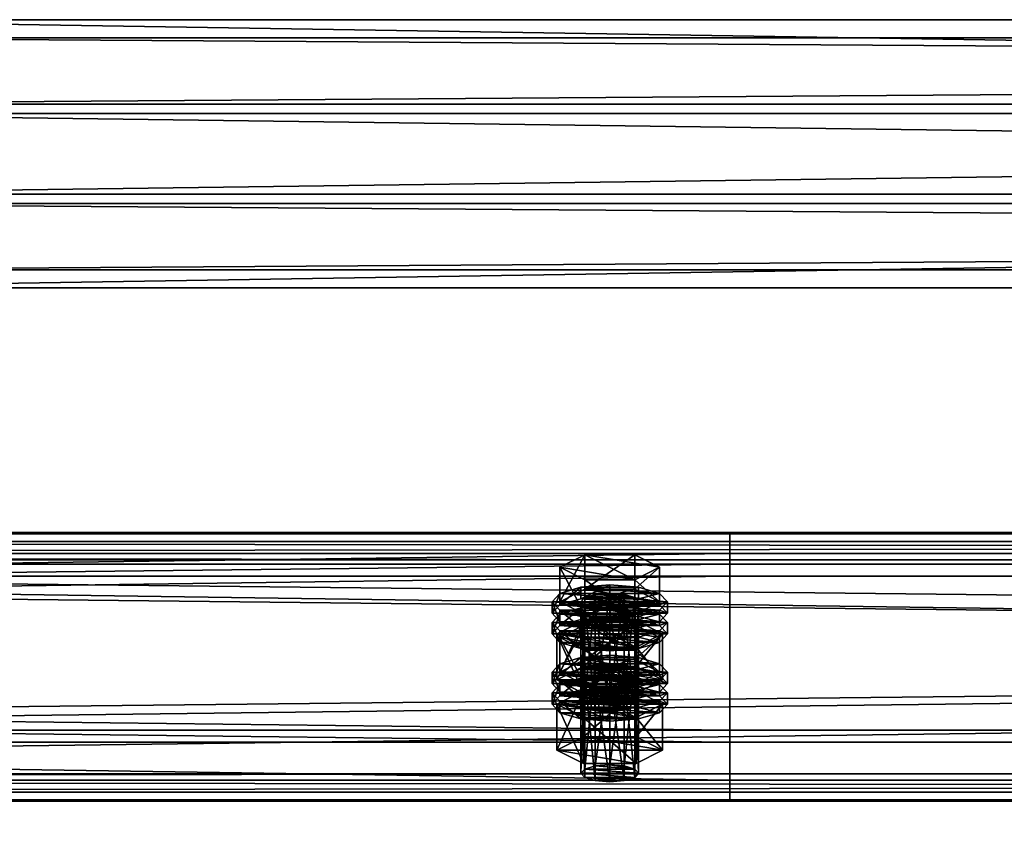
# Model space of a CAD drawing. Header units: millimetres. Extents: x 60485 to 71303, y 100 to 16900.
# Tile 96 of 256: x 63352 to 63557, y 3261 to 3428. Entities that reach past the tile are written whole.
import ezdxf

# ---------------------------------------------------------------- set-up
doc = ezdxf.new("R2010")
doc.units = ezdxf.units.MM
for name, color, linetype in [('13', 7, 'Continuous'), ('3', 7, 'Continuous'), ('4', 7, 'Continuous'), ('9', 7, 'Continuous')]:
    doc.layers.add(name, color=color, linetype=linetype)

msp = doc.modelspace()

# ---------------------------------------------------------------- meshes
at = {"layer": '13', "color": 7}
mesh = msp.add_polyface(dxfattribs=at)
corners = [(63472, 3287.31, 4012.09), (63475, 3308.58, 4017.75), (63472, 3308.35, 4018.52), (63472, 3305.31, 4028.46), (63478, 3305.31, 4028.46), (63475, 3305.07, 4029.23), (63469.8, 3305.95, 4026.36), (63469, 3306.83, 4023.49), (63481, 3306.83, 4023.49), (63469.8, 3307.71, 4020.62), (63480.2, 3307.71, 4020.62), (63478, 3308.35, 4018.52), (63464.61, 3306.83, 4023.49), (63469.8, 3309.46, 4014.89), (63469.8, 3316.63, 4017.08), (63464.61, 3314, 4025.69), (63480.2, 3316.63, 4017.08), (63480.2, 3304.2, 4032.1), (63469.8, 3304.2, 4032.1), (63469.8, 3311.37, 4034.29), (63485.39, 3306.83, 4023.49), (63480.2, 3311.37, 4034.29), (63463, 3304.44, 4022.76), (63464.61, 3306.19, 4017.02), (63464.61, 3308.58, 4017.75), (63463, 3306.83, 4023.49), (63469, 3307.48, 4012.82), (63469, 3309.87, 4013.55), (63475, 3307.95, 4011.29), (63475, 3310.34, 4012.02), (63475, 3300.93, 4034.24), (63469, 3303.79, 4033.43), (63475, 3303.32, 4034.97), (63469, 3301.4, 4032.7), (63464.61, 3302.68, 4028.5), (63464.61, 3305.07, 4029.23), (63481, 3307.48, 4012.82), (63485.39, 3306.19, 4017.02), (63487, 3304.44, 4022.76), (63485.39, 3302.68, 4028.5), (63481, 3303.79, 4033.43), (63485.39, 3305.07, 4029.23), (63487, 3306.83, 4023.49), (63485.39, 3308.58, 4017.75), (63464.61, 3301.89, 4015.71), (63469, 3303.18, 4011.51), (63469, 3305.57, 4012.24), (63464.61, 3304.28, 4016.44), (63475, 3303.65, 4009.97), (63475, 3306.04, 4010.7), (63487, 3302.53, 4022.18), (63463, 3302.53, 4022.18), (63485.39, 3304.28, 4016.44)]
mesh.append_faces([[corners[k] for k in face] for face in [(0, 1, 2, 2), (3, 4, 5, 5), (11, 2, 1, 1), (12, 14, 15, 15), (13, 16, 14, 14), (18, 15, 19, 19), (17, 12, 18, 18), (15, 21, 19, 19), (22, 24, 25, 25), (23, 27, 24, 24), (26, 29, 27, 27), (30, 31, 32, 32), (33, 35, 31, 31), (34, 25, 35, 35), (26, 36, 28, 28), (31, 40, 32, 32), (44, 46, 47, 47), (45, 49, 46, 46)]], dxfattribs={"vtx0": -1, "color": 7})
mesh.append_faces([[corners[k] for k in face] for face in [(4, 3, 6, 6), (4, 6, 7, 7), (8, 7, 9, 9), (10, 9, 2, 2), (20, 13, 12, 12), (21, 15, 14, 14), (37, 26, 23, 23), (38, 23, 22, 22), (39, 22, 34, 34), (40, 31, 35, 35), (41, 35, 25, 25), (42, 25, 24, 24), (43, 24, 27, 27), (50, 51, 47, 47), (52, 47, 46, 46)]], dxfattribs={"vtx0": -1, "vtx2": -1, "vtx3": -1, "color": 7})
mesh.append_faces([[corners[k] for k in face] for face in [(12, 13, 14, 14), (17, 18, 19, 19), (18, 12, 15, 15), (22, 23, 24, 24), (23, 26, 27, 27), (26, 28, 29, 29), (33, 34, 35, 35), (34, 22, 25, 25), (44, 45, 46, 46), (45, 48, 49, 49)]], dxfattribs={"vtx2": -1, "vtx3": -1, "color": 7})
mesh = msp.add_polyface(dxfattribs=at)
corners = [(63475, 3287.55, 4011.32), (63478, 3308.35, 4018.52), (63475, 3308.58, 4017.75), (63478, 3287.31, 4012.09), (63480.2, 3307.71, 4020.62), (63478, 3305.31, 4028.46), (63469, 3306.83, 4023.49), (63480.2, 3305.95, 4026.36), (63481, 3306.83, 4023.49), (63469.8, 3307.71, 4020.62), (63472, 3308.35, 4018.52), (63469.8, 3309.46, 4014.89), (63480.2, 3309.46, 4014.89), (63480.2, 3316.63, 4017.08), (63485.39, 3306.83, 4023.49), (63485.39, 3314, 4025.69), (63480.2, 3304.2, 4032.1), (63480.2, 3311.37, 4034.29), (63469.8, 3311.37, 4034.29), (63464.61, 3306.83, 4023.49), (63469.8, 3316.63, 4017.08), (63475, 3307.95, 4011.29), (63481, 3307.48, 4012.82), (63481, 3309.87, 4013.55), (63475, 3310.34, 4012.02), (63485.39, 3306.19, 4017.02), (63485.39, 3308.58, 4017.75), (63487, 3304.44, 4022.76), (63487, 3306.83, 4023.49), (63485.39, 3302.68, 4028.5), (63485.39, 3305.07, 4029.23), (63481, 3303.79, 4033.43), (63481, 3301.4, 4032.7), (63475, 3303.32, 4034.97), (63469, 3307.48, 4012.82), (63464.61, 3306.19, 4017.02), (63463, 3304.44, 4022.76), (63464.61, 3305.07, 4029.23), (63463, 3306.83, 4023.49), (63464.61, 3308.58, 4017.75), (63469, 3309.87, 4013.55), (63475, 3303.65, 4009.97), (63481, 3303.18, 4011.51), (63481, 3305.57, 4012.24), (63475, 3306.04, 4010.7), (63485.39, 3301.89, 4015.71), (63485.39, 3304.28, 4016.44), (63487, 3302.53, 4022.18), (63469, 3303.18, 4011.51), (63464.61, 3304.28, 4016.44), (63469, 3305.57, 4012.24)]
mesh.append_faces([[corners[k] for k in face] for face in [(0, 1, 2, 2), (3, 4, 1, 1), (12, 15, 13, 13), (14, 17, 15, 15), (16, 18, 17, 17), (11, 14, 12, 12), (15, 20, 13, 13), (21, 23, 24, 24), (22, 26, 23, 23), (25, 28, 26, 26), (27, 30, 28, 28), (29, 31, 30, 30), (32, 33, 31, 31), (23, 40, 24, 24), (41, 43, 44, 44), (42, 46, 43, 43), (45, 47, 46, 46), (48, 42, 41, 41), (43, 50, 44, 44)]], dxfattribs={"vtx0": -1, "color": 7})
mesh.append_faces([[corners[k] for k in face] for face in [(5, 6, 7, 7), (7, 6, 8, 8), (8, 9, 4, 4), (4, 10, 1, 1), (14, 19, 16, 16), (17, 20, 15, 15), (22, 34, 25, 25), (25, 35, 27, 27), (27, 36, 29, 29), (31, 37, 30, 30), (30, 38, 28, 28), (28, 39, 26, 26), (26, 40, 23, 23), (47, 49, 46, 46), (46, 50, 43, 43)]], dxfattribs={"vtx0": -1, "vtx1": -1, "color": 7})
mesh.append_faces([[corners[k] for k in face] for face in [(11, 12, 13, 13), (12, 14, 15, 15), (14, 16, 17, 17), (21, 22, 23, 23), (22, 25, 26, 26), (25, 27, 28, 28), (27, 29, 30, 30), (41, 42, 43, 43), (42, 45, 46, 46)]], dxfattribs={"vtx2": -1, "vtx3": -1, "color": 7})
mesh = msp.add_polyface(dxfattribs=at)
corners = [(63464.61, 3292.2, 4071.31), (63469.8, 3294.84, 4062.7), (63469.8, 3302.01, 4064.89), (63464.61, 3299.38, 4073.5), (63480.2, 3302.01, 4064.89), (63469.8, 3289.57, 4079.91), (63469.8, 3296.74, 4082.11), (63480.2, 3296.74, 4082.11), (63469, 3292.85, 4060.64), (63475, 3295.71, 4059.83), (63469, 3295.24, 4061.37), (63481, 3295.24, 4061.37), (63469, 3285.79, 4017.06), (63469.8, 3286.67, 4014.19), (63469.8, 3307.71, 4020.62), (63469, 3306.83, 4023.49), (63472, 3287.31, 4012.09), (63472, 3308.35, 4018.52), (63475, 3287.55, 4011.32), (63475, 3308.58, 4017.75), (63475, 3284.04, 4022.79), (63472, 3284.27, 4022.03), (63472, 3305.31, 4028.46), (63475, 3305.07, 4029.23), (63469.8, 3284.91, 4019.93), (63469.8, 3305.95, 4026.36), (63464.03, 3290.57, 4018.52), (63469.52, 3293.35, 4009.44), (63469.52, 3302.91, 4012.36), (63464.03, 3300.14, 4021.44), (63480.48, 3302.91, 4012.36), (63469.52, 3287.79, 4027.6), (63469.52, 3297.36, 4030.53), (63480.48, 3297.36, 4030.53), (63475, 3300.93, 4034.24), (63469, 3301.4, 4032.7), (63469, 3303.79, 4033.43), (63481, 3301.4, 4032.7), (63464.61, 3302.68, 4028.5), (63463, 3300.14, 4021.44), (63464.61, 3301.89, 4015.71), (63464.61, 3304.28, 4016.44), (63463, 3302.53, 4022.18), (63475, 3296.63, 4032.92), (63469, 3297.1, 4031.38), (63469, 3299.49, 4032.11), (63475, 3299.02, 4033.65), (63464.61, 3298.38, 4027.18), (63464.61, 3300.77, 4027.91), (63485.39, 3301.89, 4015.71), (63469, 3303.18, 4011.51), (63487, 3300.14, 4021.44), (63485.39, 3298.38, 4027.18), (63481, 3297.1, 4031.38), (63481, 3299.49, 4032.11), (63485.39, 3300.77, 4027.91)]
mesh.append_faces([[corners[k] for k in face] for face in [(0, 2, 3, 3), (1, 4, 2, 2), (5, 3, 6, 6), (3, 7, 6, 6), (8, 9, 10, 10), (11, 10, 9, 9), (12, 14, 15, 15), (13, 17, 14, 14), (20, 22, 23, 23), (21, 25, 22, 22), (24, 15, 25, 25), (26, 28, 29, 29), (27, 30, 28, 28), (31, 29, 32, 32), (29, 33, 32, 32), (37, 35, 34, 34), (39, 41, 42, 42), (43, 45, 46, 46), (44, 48, 45, 45), (47, 42, 48, 48)]], dxfattribs={"vtx0": -1, "color": 7})
mesh.append_faces([[corners[k] for k in face] for face in [(7, 3, 2, 2), (33, 29, 28, 28), (37, 38, 35, 35), (49, 50, 40, 40), (51, 40, 39, 39), (52, 39, 47, 47), (53, 47, 44, 44), (54, 45, 48, 48), (55, 48, 42, 42)]], dxfattribs={"vtx0": -1, "vtx2": -1, "vtx3": -1, "color": 7})
mesh.append_faces([[corners[k] for k in face] for face in [(0, 1, 2, 2), (5, 0, 3, 3), (12, 13, 14, 14), (13, 16, 17, 17), (16, 18, 19, 19), (20, 21, 22, 22), (21, 24, 25, 25), (24, 12, 15, 15), (26, 27, 28, 28), (34, 35, 36, 36), (39, 40, 41, 41), (43, 44, 45, 45), (44, 47, 48, 48), (47, 39, 42, 42)]], dxfattribs={"vtx2": -1, "vtx3": -1, "color": 7})
mesh = msp.add_polyface(dxfattribs=at)
corners = [(63469.8, 3294.84, 4062.7), (63480.2, 3294.84, 4062.7), (63480.2, 3302.01, 4064.89), (63485.39, 3292.2, 4071.31), (63485.39, 3299.38, 4073.5), (63480.2, 3296.74, 4082.11), (63480.2, 3289.57, 4079.91), (63469.8, 3296.74, 4082.11), (63469.8, 3302.01, 4064.89), (63475, 3293.32, 4059.1), (63481, 3295.24, 4061.37), (63475, 3295.71, 4059.83), (63485.39, 3293.96, 4065.57), (63469, 3295.24, 4061.37), (63475, 3287.55, 4011.32), (63478, 3287.31, 4012.09), (63478, 3308.35, 4018.52), (63480.2, 3286.67, 4014.19), (63480.2, 3307.71, 4020.62), (63481, 3285.79, 4017.06), (63481, 3306.83, 4023.49), (63480.2, 3284.91, 4019.93), (63480.2, 3305.95, 4026.36), (63478, 3284.27, 4022.03), (63478, 3305.31, 4028.46), (63475, 3305.07, 4029.23), (63469.52, 3293.35, 4009.44), (63480.48, 3293.35, 4009.44), (63480.48, 3302.91, 4012.36), (63485.97, 3290.57, 4018.52), (63485.97, 3300.14, 4021.44), (63480.48, 3297.36, 4030.53), (63480.48, 3287.79, 4027.6), (63469.52, 3297.36, 4030.53), (63469.52, 3302.91, 4012.36), (63485.39, 3302.68, 4028.5), (63481, 3301.4, 4032.7), (63481, 3303.79, 4033.43), (63475, 3300.93, 4034.24), (63475, 3303.32, 4034.97), (63464.61, 3302.68, 4028.5), (63485.39, 3301.89, 4015.71), (63487, 3300.14, 4021.44), (63487, 3302.53, 4022.18), (63485.39, 3298.38, 4027.18), (63485.39, 3300.77, 4027.91), (63481, 3297.1, 4031.38), (63481, 3299.49, 4032.11), (63475, 3296.63, 4032.92), (63475, 3299.02, 4033.65), (63481, 3303.18, 4011.51), (63469, 3303.18, 4011.51), (63464.61, 3301.89, 4015.71), (63463, 3300.14, 4021.44), (63464.61, 3298.38, 4027.18), (63469, 3297.1, 4031.38), (63469, 3299.49, 4032.11), (63464.61, 3300.77, 4027.91), (63463, 3302.53, 4022.18)]
mesh.append_faces([[corners[k] for k in face] for face in [(1, 4, 2, 2), (3, 5, 4, 4), (6, 7, 5, 5), (4, 8, 2, 2), (9, 10, 11, 11), (17, 20, 18, 18), (19, 22, 20, 20), (21, 24, 22, 22), (23, 25, 24, 24), (27, 30, 28, 28), (29, 31, 30, 30), (32, 33, 31, 31), (30, 34, 28, 28), (42, 45, 43, 43), (44, 47, 45, 45), (46, 49, 47, 47), (46, 55, 48, 48), (56, 47, 49, 49)]], dxfattribs={"vtx0": -1, "color": 7})
mesh.append_faces([[corners[k] for k in face] for face in [(5, 8, 4, 4), (12, 13, 10, 10), (31, 34, 30, 30), (35, 40, 36, 36), (50, 51, 41, 41), (41, 52, 42, 42), (42, 53, 44, 44), (44, 54, 46, 46), (47, 57, 45, 45), (45, 58, 43, 43)]], dxfattribs={"vtx0": -1, "vtx1": -1, "color": 7})
mesh.append_faces([[corners[k] for k in face] for face in [(0, 1, 2, 2), (1, 3, 4, 4), (14, 15, 16, 16), (15, 17, 18, 18), (17, 19, 20, 20), (19, 21, 22, 22), (21, 23, 24, 24), (26, 27, 28, 28), (27, 29, 30, 30), (35, 36, 37, 37), (36, 38, 39, 39), (41, 42, 43, 43), (42, 44, 45, 45), (44, 46, 47, 47), (46, 48, 49, 49)]], dxfattribs={"vtx2": -1, "vtx3": -1, "color": 7})
mesh = msp.add_polyface(dxfattribs=at)
corners = [(63475, 3272.92, 4059.13), (63478, 3293.72, 4066.34), (63475, 3293.96, 4065.57), (63478, 3272.69, 4059.9), (63480.2, 3293.08, 4068.44), (63480.2, 3272.04, 4062), (63481, 3292.2, 4071.31), (63478, 3290.68, 4076.27), (63469.8, 3291.33, 4074.17), (63480.2, 3291.33, 4074.17), (63469, 3292.2, 4071.31), (63469.8, 3293.08, 4068.44), (63472, 3293.72, 4066.34), (63485.39, 3292.2, 4071.31), (63480.2, 3289.57, 4079.91), (63480.2, 3296.74, 4082.11), (63469.8, 3294.84, 4062.7), (63480.2, 3294.84, 4062.7), (63485.97, 3285.51, 4069.26), (63469.52, 3288.29, 4060.17), (63480.48, 3288.29, 4060.17), (63475, 3293.32, 4059.1), (63481, 3292.85, 4060.64), (63481, 3295.24, 4061.37), (63485.39, 3291.57, 4064.84), (63485.39, 3293.96, 4065.57), (63487, 3289.81, 4070.57), (63487, 3292.2, 4071.31), (63485.39, 3288.06, 4076.31), (63485.39, 3290.45, 4077.04), (63481, 3286.77, 4080.51), (63481, 3289.16, 4081.24), (63475, 3286.3, 4082.05), (63475, 3288.69, 4082.78), (63469, 3292.85, 4060.64), (63464.61, 3291.57, 4064.84), (63463, 3289.81, 4070.57), (63469, 3289.16, 4081.24), (63464.61, 3290.45, 4077.04), (63463, 3292.2, 4071.31), (63464.61, 3293.96, 4065.57), (63475, 3289.02, 4057.78), (63481, 3288.55, 4059.32), (63481, 3290.94, 4060.05), (63475, 3291.41, 4058.51), (63485.39, 3287.27, 4063.52), (63485.39, 3289.66, 4064.25), (63487, 3287.9, 4069.99), (63469, 3288.55, 4059.32), (63464.61, 3289.66, 4064.25), (63469, 3290.94, 4060.05), (63478, 3284.27, 4022.03), (63475, 3284.04, 4022.79), (63475, 3305.07, 4029.23), (63485.97, 3290.57, 4018.52), (63480.48, 3287.79, 4027.6), (63480.48, 3297.36, 4030.53), (63469.52, 3293.35, 4009.44), (63480.48, 3293.35, 4009.44), (63464.03, 3290.57, 4018.52)]
mesh.append_faces([[corners[k] for k in face] for face in [(0, 1, 2, 2), (3, 4, 1, 1), (5, 6, 4, 4), (16, 13, 17, 17), (18, 19, 20, 20), (22, 25, 23, 23), (24, 27, 25, 25), (26, 29, 27, 27), (28, 31, 29, 29), (30, 33, 31, 31), (37, 31, 33, 33), (41, 43, 44, 44), (42, 46, 43, 43), (45, 47, 46, 46), (48, 42, 41, 41), (43, 50, 44, 44), (57, 54, 58, 58)]], dxfattribs={"vtx0": -1, "color": 7})
mesh.append_faces([[corners[k] for k in face] for face in [(7, 8, 9, 9), (9, 10, 6, 6), (6, 11, 4, 4), (4, 12, 1, 1), (13, 16, 14, 14), (22, 34, 24, 24), (24, 35, 26, 26), (26, 36, 28, 28), (31, 38, 29, 29), (29, 39, 27, 27), (27, 40, 25, 25), (42, 48, 45, 45), (47, 49, 46, 46), (46, 50, 43, 43), (54, 59, 55, 55)]], dxfattribs={"vtx0": -1, "vtx1": -1, "color": 7})
mesh.append_faces([[corners[k] for k in face] for face in [(13, 14, 15, 15), (21, 22, 23, 23), (22, 24, 25, 25), (24, 26, 27, 27), (26, 28, 29, 29), (28, 30, 31, 31), (30, 32, 33, 33), (41, 42, 43, 43), (42, 45, 46, 46), (51, 52, 53, 53), (54, 55, 56, 56)]], dxfattribs={"vtx2": -1, "vtx3": -1, "color": 7})
mesh = msp.add_polyface(dxfattribs=at)
corners = [(63469.8, 3272.04, 4062), (63472, 3293.72, 4066.34), (63469.8, 3293.08, 4068.44), (63472, 3272.69, 4059.9), (63475, 3293.96, 4065.57), (63472, 3290.68, 4076.27), (63478, 3290.68, 4076.27), (63475, 3290.45, 4077.04), (63469.8, 3291.33, 4074.17), (63480.2, 3291.33, 4074.17), (63469, 3292.2, 4071.31), (63481, 3292.2, 4071.31), (63480.2, 3293.08, 4068.44), (63478, 3293.72, 4066.34), (63480.2, 3289.57, 4079.91), (63469.8, 3289.57, 4079.91), (63469.8, 3296.74, 4082.11), (63469.8, 3294.84, 4062.7), (63464.61, 3292.2, 4071.31), (63463, 3289.81, 4070.57), (63464.61, 3291.57, 4064.84), (63464.61, 3293.96, 4065.57), (63463, 3292.2, 4071.31), (63469, 3292.85, 4060.64), (63469, 3295.24, 4061.37), (63475, 3293.32, 4059.1), (63475, 3295.71, 4059.83), (63475, 3286.3, 4082.05), (63469, 3286.77, 4080.51), (63469, 3289.16, 4081.24), (63475, 3288.69, 4082.78), (63464.61, 3288.06, 4076.31), (63464.61, 3290.45, 4077.04), (63481, 3292.85, 4060.64), (63485.39, 3291.57, 4064.84), (63487, 3289.81, 4070.57), (63485.39, 3288.06, 4076.31), (63481, 3289.16, 4081.24), (63485.39, 3290.45, 4077.04), (63487, 3292.2, 4071.31), (63485.39, 3293.96, 4065.57), (63463, 3285.51, 4069.26), (63464.61, 3287.27, 4063.52), (63464.61, 3289.66, 4064.25), (63463, 3287.9, 4069.99), (63469, 3288.55, 4059.32), (63469, 3290.94, 4060.05), (63475, 3289.02, 4057.78), (63475, 3291.41, 4058.51), (63485.39, 3287.27, 4063.52), (63487, 3287.9, 4069.99), (63485.39, 3289.66, 4064.25), (63480.48, 3287.79, 4027.6), (63469.52, 3287.79, 4027.6), (63469.52, 3297.36, 4030.53), (63464.03, 3290.57, 4018.52), (63464.03, 3300.14, 4021.44), (63485.97, 3290.57, 4018.52), (63469.52, 3293.35, 4009.44)]
mesh.append_faces([[corners[k] for k in face] for face in [(0, 1, 2, 2), (3, 4, 1, 1), (5, 6, 7, 7), (13, 1, 4, 4), (14, 18, 15, 15), (19, 21, 22, 22), (20, 24, 21, 21), (27, 29, 30, 30), (28, 32, 29, 29), (31, 22, 32, 32), (23, 33, 25, 25), (41, 43, 44, 44), (42, 46, 43, 43), (45, 48, 46, 46), (52, 55, 53, 53)]], dxfattribs={"vtx0": -1, "color": 7})
mesh.append_faces([[corners[k] for k in face] for face in [(6, 5, 8, 8), (9, 8, 10, 10), (11, 10, 2, 2), (12, 2, 1, 1), (14, 17, 18, 18), (34, 23, 20, 20), (35, 20, 19, 19), (36, 19, 31, 31), (37, 29, 32, 32), (38, 32, 22, 22), (39, 22, 21, 21), (40, 21, 24, 24), (49, 45, 42, 42), (50, 44, 43, 43), (51, 43, 46, 46), (57, 58, 55, 55)]], dxfattribs={"vtx0": -1, "vtx2": -1, "vtx3": -1, "color": 7})
mesh.append_faces([[corners[k] for k in face] for face in [(14, 15, 16, 16), (19, 20, 21, 21), (20, 23, 24, 24), (23, 25, 26, 26), (27, 28, 29, 29), (28, 31, 32, 32), (31, 19, 22, 22), (41, 42, 43, 43), (42, 45, 46, 46), (45, 47, 48, 48), (52, 53, 54, 54), (53, 55, 56, 56)]], dxfattribs={"vtx2": -1, "vtx3": -1, "color": 7})
mesh = msp.add_polyface(dxfattribs=at)
corners = [(63469, 3271.17, 4064.87), (63469.8, 3272.04, 4062), (63469.8, 3293.08, 4068.44), (63469, 3292.2, 4071.31), (63472, 3272.69, 4059.9), (63472, 3293.72, 4066.34), (63475, 3272.92, 4059.13), (63475, 3293.96, 4065.57), (63475, 3269.41, 4070.61), (63472, 3269.65, 4069.84), (63472, 3290.68, 4076.27), (63475, 3290.45, 4077.04), (63469.8, 3270.29, 4067.74), (63469.8, 3291.33, 4074.17), (63480.2, 3272.04, 4062), (63481, 3271.17, 4064.87), (63480.2, 3270.29, 4067.74), (63478, 3269.65, 4069.84), (63464.03, 3275.95, 4066.33), (63469.52, 3278.73, 4057.25), (63469.52, 3288.29, 4060.17), (63464.03, 3285.51, 4069.26), (63480.48, 3288.29, 4060.17), (63480.48, 3273.17, 4075.42), (63469.52, 3273.17, 4075.42), (63469.52, 3282.73, 4078.34), (63485.97, 3275.95, 4066.33), (63480.48, 3282.73, 4078.34), (63481, 3286.77, 4080.51), (63464.61, 3288.06, 4076.31), (63469, 3286.77, 4080.51), (63475, 3282, 4080.73), (63469, 3282.47, 4079.2), (63469, 3284.86, 4079.93), (63475, 3284.39, 4081.46), (63464.61, 3283.76, 4075), (63464.61, 3286.15, 4075.73), (63463, 3285.51, 4069.26), (63463, 3287.9, 4069.99), (63487, 3285.51, 4069.26), (63464.61, 3287.27, 4063.52), (63485.39, 3283.76, 4075), (63481, 3282.47, 4079.2), (63481, 3284.86, 4079.93), (63485.39, 3286.15, 4075.73), (63480.2, 3286.67, 4014.19), (63475, 3287.55, 4011.32), (63472, 3287.31, 4012.09), (63469.8, 3286.67, 4014.19), (63481, 3285.79, 4017.06), (63469, 3285.79, 4017.06), (63480.2, 3284.91, 4019.93), (63469.8, 3284.91, 4019.93), (63478, 3284.27, 4022.03), (63472, 3284.27, 4022.03)]
mesh.append_faces([[corners[k] for k in face] for face in [(0, 2, 3, 3), (8, 10, 11, 11), (9, 13, 10, 10), (12, 3, 13, 13), (17, 9, 8, 8), (18, 20, 21, 21), (19, 22, 20, 20), (24, 21, 25, 25), (23, 18, 24, 24), (21, 27, 25, 25), (31, 33, 34, 34), (32, 36, 33, 33), (35, 38, 36, 36)]], dxfattribs={"vtx0": -1, "color": 7})
mesh.append_faces([[corners[k] for k in face] for face in [(14, 6, 4, 4), (14, 4, 1, 1), (15, 1, 0, 0), (16, 0, 12, 12), (17, 12, 9, 9), (26, 19, 18, 18), (27, 21, 20, 20), (28, 29, 30, 30), (39, 40, 37, 37), (41, 37, 35, 35), (42, 35, 32, 32), (43, 33, 36, 36), (44, 36, 38, 38), (45, 46, 47, 47), (45, 47, 48, 48), (49, 48, 50, 50), (51, 50, 52, 52), (53, 52, 54, 54)]], dxfattribs={"vtx0": -1, "vtx2": -1, "vtx3": -1, "color": 7})
mesh.append_faces([[corners[k] for k in face] for face in [(0, 1, 2, 2), (1, 4, 5, 5), (4, 6, 7, 7), (8, 9, 10, 10), (9, 12, 13, 13), (12, 0, 3, 3), (18, 19, 20, 20), (23, 24, 25, 25), (24, 18, 21, 21), (31, 32, 33, 33), (32, 35, 36, 36), (35, 37, 38, 38)]], dxfattribs={"vtx2": -1, "vtx3": -1, "color": 7})
mesh = msp.add_polyface(dxfattribs=at)
corners = [(63475, 3272.92, 4059.13), (63478, 3272.69, 4059.9), (63478, 3293.72, 4066.34), (63480.2, 3272.04, 4062), (63480.2, 3293.08, 4068.44), (63481, 3271.17, 4064.87), (63481, 3292.2, 4071.31), (63480.2, 3270.29, 4067.74), (63480.2, 3291.33, 4074.17), (63478, 3269.65, 4069.84), (63478, 3290.68, 4076.27), (63475, 3269.41, 4070.61), (63475, 3290.45, 4077.04), (63469.8, 3272.04, 4062), (63469, 3271.17, 4064.87), (63469.8, 3270.29, 4067.74), (63469.52, 3278.73, 4057.25), (63480.48, 3278.73, 4057.25), (63480.48, 3288.29, 4060.17), (63485.97, 3275.95, 4066.33), (63485.97, 3285.51, 4069.26), (63480.48, 3273.17, 4075.42), (63480.48, 3282.73, 4078.34), (63469.52, 3282.73, 4078.34), (63464.03, 3275.95, 4066.33), (63469.52, 3288.29, 4060.17), (63485.39, 3288.06, 4076.31), (63464.61, 3288.06, 4076.31), (63481, 3286.77, 4080.51), (63469, 3286.77, 4080.51), (63475, 3286.3, 4082.05), (63485.39, 3287.27, 4063.52), (63487, 3285.51, 4069.26), (63487, 3287.9, 4069.99), (63485.39, 3283.76, 4075), (63485.39, 3286.15, 4075.73), (63481, 3282.47, 4079.2), (63481, 3284.86, 4079.93), (63475, 3282, 4080.73), (63475, 3284.39, 4081.46), (63464.61, 3287.27, 4063.52), (63463, 3285.51, 4069.26), (63464.61, 3283.76, 4075), (63469, 3282.47, 4079.2), (63469, 3284.86, 4079.93), (63464.61, 3286.15, 4075.73), (63463, 3287.9, 4069.99), (63475, 3287.55, 4011.32), (63480.2, 3286.67, 4014.19), (63478, 3287.31, 4012.09), (63469.8, 3286.67, 4014.19), (63481, 3285.79, 4017.06), (63469, 3285.79, 4017.06), (63480.2, 3284.91, 4019.93), (63469.8, 3284.91, 4019.93), (63478, 3284.27, 4022.03), (63472, 3284.27, 4022.03), (63475, 3284.04, 4022.79)]
mesh.append_faces([[corners[k] for k in face] for face in [(5, 8, 6, 6), (7, 10, 8, 8), (9, 12, 10, 10), (0, 3, 1, 1), (17, 20, 18, 18), (19, 22, 20, 20), (21, 23, 22, 22), (16, 19, 17, 17), (28, 29, 30, 30), (32, 35, 33, 33), (34, 37, 35, 35), (36, 39, 37, 37), (36, 43, 38, 38), (44, 37, 39, 39), (47, 48, 49, 49), (55, 56, 57, 57)]], dxfattribs={"vtx0": -1, "color": 7})
mesh.append_faces([[corners[k] for k in face] for face in [(3, 13, 5, 5), (5, 14, 7, 7), (7, 15, 9, 9), (19, 24, 21, 21), (22, 25, 20, 20), (26, 27, 28, 28), (31, 40, 32, 32), (32, 41, 34, 34), (34, 42, 36, 36), (37, 45, 35, 35), (35, 46, 33, 33), (48, 50, 51, 51), (51, 52, 53, 53), (53, 54, 55, 55)]], dxfattribs={"vtx0": -1, "vtx1": -1, "color": 7})
mesh.append_faces([[corners[k] for k in face] for face in [(0, 1, 2, 2), (1, 3, 4, 4), (3, 5, 6, 6), (5, 7, 8, 8), (7, 9, 10, 10), (9, 11, 12, 12), (16, 17, 18, 18), (17, 19, 20, 20), (19, 21, 22, 22), (31, 32, 33, 33), (32, 34, 35, 35), (34, 36, 37, 37), (36, 38, 39, 39)]], dxfattribs={"vtx2": -1, "vtx3": -1, "color": 7})
at = {"layer": '3', "color": 91}
mesh = msp.add_polyface(dxfattribs=at)
corners = [(63310.84, 413.17, 3016.38), (63269.04, 445.87, 3026.37), (65689.15, 3274.23, 3891.09), (65730.94, 3241.53, 3881.09), (63269.04, 424.24, 3097.14), (65689.15, 3252.59, 3961.85), (63310.84, 391.54, 3087.14), (65730.94, 3219.89, 3951.86), (63313.16, 412.23, 3012.95), (63313.16, 388.84, 3089.46), (65733.26, 3217.2, 3954.17), (65733.26, 3240.59, 3877.66), (63266.72, 425.18, 3100.57), (65686.83, 3253.53, 3965.28), (63266.72, 448.57, 3024.06), (65686.83, 3276.92, 3888.77)]
mesh.append_faces([[corners[k] for k in face] for face in [(0, 2, 3, 3), (1, 5, 2, 2), (4, 7, 5, 5), (6, 3, 7, 7), (8, 10, 11, 11), (9, 13, 10, 10), (12, 15, 13, 13), (14, 11, 15, 15)]], dxfattribs={"vtx0": -1, "color": 91})
mesh.append_faces([[corners[k] for k in face] for face in [(6, 8, 0, 0), (12, 4, 14, 14), (11, 3, 15, 15), (3, 10, 7, 7), (7, 10, 5, 5), (15, 2, 13, 13), (2, 15, 3, 3), (13, 5, 10, 10)]], dxfattribs={"vtx0": -1, "vtx1": -1, "color": 91})
mesh.append_faces([[corners[k] for k in face] for face in [(9, 6, 4, 4), (6, 9, 8, 8), (0, 8, 14, 14), (4, 12, 9, 9), (14, 4, 1, 1), (14, 1, 0, 0), (3, 11, 10, 10), (13, 2, 5, 5)]], dxfattribs={"vtx0": -1, "vtx2": -1, "vtx3": -1, "color": 91})
mesh.append_faces([[corners[k] for k in face] for face in [(0, 1, 2, 2), (1, 4, 5, 5), (4, 6, 7, 7), (6, 0, 3, 3), (8, 9, 10, 10), (9, 12, 13, 13), (12, 14, 15, 15), (14, 8, 11, 11)]], dxfattribs={"vtx2": -1, "vtx3": -1, "color": 91})
at = {"layer": '4', "color": 171}
mesh = msp.add_polyface(dxfattribs=at)
corners = [(65712, 3424.15, 3947.38), (65712, 3391.64, 3937.44), (63288, 3391.64, 3937.44), (63288, 3424.15, 3947.38), (65712, 3375.85, 3989.08), (63288, 3375.85, 3989.08), (65712, 3408.36, 3999.02), (63288, 3408.36, 3999.02), (65712, 3427.9, 3945.39), (65712, 3410.35, 4002.77), (63288, 3410.35, 4002.77), (63288, 3427.9, 3945.39), (65712, 3372.1, 3991.07), (63288, 3372.1, 3991.07), (65712, 3389.65, 3933.69), (63288, 3389.65, 3933.69)]
mesh.append_faces([[corners[k] for k in face] for face in [(0, 2, 3, 3), (1, 5, 2, 2), (4, 7, 5, 5), (6, 3, 7, 7), (8, 10, 11, 11), (9, 13, 10, 10), (12, 15, 13, 13), (14, 11, 15, 15)]], dxfattribs={"vtx0": -1, "color": 171})
mesh.append_faces([[corners[k] for k in face] for face in [(9, 6, 12, 12), (6, 8, 0, 0), (0, 8, 1, 1), (12, 4, 14, 14), (4, 12, 6, 6), (14, 1, 8, 8), (11, 3, 15, 15), (3, 10, 7, 7), (7, 10, 5, 5), (15, 2, 13, 13), (2, 15, 3, 3)]], dxfattribs={"vtx0": -1, "vtx1": -1, "color": 171})
mesh.append_faces([[corners[k] for k in face] for face in [(6, 9, 8, 8), (14, 4, 1, 1), (3, 11, 10, 10), (5, 10, 13, 13), (13, 2, 5, 5)]], dxfattribs={"vtx0": -1, "vtx2": -1, "vtx3": -1, "color": 171})
mesh.append_faces([[corners[k] for k in face] for face in [(0, 1, 2, 2), (1, 4, 5, 5), (4, 6, 7, 7), (6, 0, 3, 3), (8, 9, 10, 10), (9, 12, 13, 13), (12, 14, 15, 15), (14, 8, 11, 11)]], dxfattribs={"vtx2": -1, "vtx3": -1, "color": 171})
at = {"layer": '9', "color": 243}
mesh = msp.add_polyface(dxfattribs=at)
corners = [(63500, 3269.73, 3975.54), (63500, 3314.68, 3989.29), (60500, 3314.68, 3989.29), (60500, 3269.73, 3975.54), (63500, 3280.16, 4102.13), (60500, 3280.16, 4102.13), (63500, 3315.54, 4112.95), (60500, 3315.54, 4112.95), (63500, 3319.35, 4100.52), (60500, 3319.35, 4100.52), (63500, 3321.26, 4101.11), (60500, 3321.26, 4101.11), (63500, 3316.87, 4115.45), (60500, 3316.87, 4115.45), (63500, 3277.66, 4103.46), (60500, 3277.66, 4103.46), (63500, 3312.18, 3990.62), (60500, 3312.18, 3990.62), (63500, 3271.06, 3978.04), (60500, 3271.06, 3978.04), (63500, 3267.26, 3990.47), (60500, 3267.26, 3990.47), (63500, 3265.34, 3989.89), (60500, 3265.34, 3989.89)]
mesh.append_faces([[corners[k] for k in face] for face in [(0, 2, 3, 3), (1, 5, 2, 2), (4, 7, 5, 5), (6, 9, 7, 7), (8, 11, 9, 9), (10, 13, 11, 11), (12, 15, 13, 13), (14, 17, 15, 15), (16, 19, 17, 17), (18, 21, 19, 19), (20, 23, 21, 21), (22, 3, 23, 23), (8, 12, 10, 10), (20, 0, 22, 22), (11, 7, 9, 9)]], dxfattribs={"vtx0": -1, "color": 243})
mesh.append_faces([[corners[k] for k in face] for face in [(12, 6, 14, 14), (14, 1, 16, 16), (16, 0, 18, 18), (18, 0, 20, 20), (3, 19, 23, 23), (19, 2, 17, 17), (17, 2, 15, 15), (15, 5, 13, 13), (13, 7, 11, 11)]], dxfattribs={"vtx0": -1, "vtx1": -1, "color": 243})
mesh.append_faces([[corners[k] for k in face] for face in [(12, 8, 6, 6), (14, 6, 4, 4), (14, 4, 1, 1), (16, 1, 0, 0), (19, 3, 2, 2), (15, 2, 5, 5), (13, 5, 7, 7)]], dxfattribs={"vtx0": -1, "vtx2": -1, "vtx3": -1, "color": 243})
mesh.append_faces([[corners[k] for k in face] for face in [(21, 23, 19, 19)]], dxfattribs={"vtx1": -1, "color": 243})
mesh.append_faces([[corners[k] for k in face] for face in [(0, 1, 2, 2), (1, 4, 5, 5), (4, 6, 7, 7), (6, 8, 9, 9), (8, 10, 11, 11), (10, 12, 13, 13), (12, 14, 15, 15), (14, 16, 17, 17), (16, 18, 19, 19), (18, 20, 21, 21), (20, 22, 23, 23), (22, 0, 3, 3)]], dxfattribs={"vtx2": -1, "vtx3": -1, "color": 243})
mesh = msp.add_polyface(dxfattribs=at)
corners = [(66100, 3269.73, 3975.54), (66100, 3314.68, 3989.29), (62900, 3314.68, 3989.29), (62900, 3269.73, 3975.54), (66100, 3280.16, 4102.13), (62900, 3280.16, 4102.13), (66100, 3315.54, 4112.95), (62900, 3315.54, 4112.95), (66100, 3319.35, 4100.52), (62900, 3319.35, 4100.52), (66100, 3321.26, 4101.11), (62900, 3321.26, 4101.11), (66100, 3316.87, 4115.45), (62900, 3316.87, 4115.45), (66100, 3277.66, 4103.46), (62900, 3277.66, 4103.46), (66100, 3312.18, 3990.62), (62900, 3312.18, 3990.62), (66100, 3271.06, 3978.04), (62900, 3271.06, 3978.04), (66100, 3267.26, 3990.47), (62900, 3267.26, 3990.47), (66100, 3265.34, 3989.89), (62900, 3265.34, 3989.89)]
mesh.append_faces([[corners[k] for k in face] for face in [(0, 2, 3, 3), (1, 5, 2, 2), (4, 7, 5, 5), (6, 9, 7, 7), (8, 11, 9, 9), (10, 13, 11, 11), (12, 15, 13, 13), (14, 17, 15, 15), (16, 19, 17, 17), (18, 21, 19, 19), (20, 23, 21, 21), (22, 3, 23, 23), (20, 0, 22, 22), (8, 12, 10, 10), (11, 7, 9, 9)]], dxfattribs={"vtx0": -1, "color": 243})
mesh.append_faces([[corners[k] for k in face] for face in [(1, 16, 4, 4), (16, 0, 18, 18), (18, 0, 20, 20), (12, 6, 14, 14), (14, 4, 16, 16), (3, 19, 23, 23), (19, 2, 17, 17), (17, 2, 15, 15), (15, 5, 13, 13), (13, 7, 11, 11)]], dxfattribs={"vtx0": -1, "vtx1": -1, "color": 243})
mesh.append_faces([[corners[k] for k in face] for face in [(16, 1, 0, 0), (12, 8, 6, 6), (14, 6, 4, 4), (19, 3, 2, 2), (15, 2, 5, 5), (13, 5, 7, 7)]], dxfattribs={"vtx0": -1, "vtx2": -1, "vtx3": -1, "color": 243})
mesh.append_faces([[corners[k] for k in face] for face in [(21, 23, 19, 19)]], dxfattribs={"vtx1": -1, "color": 243})
mesh.append_faces([[corners[k] for k in face] for face in [(0, 1, 2, 2), (1, 4, 5, 5), (4, 6, 7, 7), (6, 8, 9, 9), (8, 10, 11, 11), (10, 12, 13, 13), (12, 14, 15, 15), (14, 16, 17, 17), (16, 18, 19, 19), (18, 20, 21, 21), (20, 22, 23, 23), (22, 0, 3, 3)]], dxfattribs={"vtx2": -1, "vtx3": -1, "color": 243})

doc.saveas('drawing.dxf')
